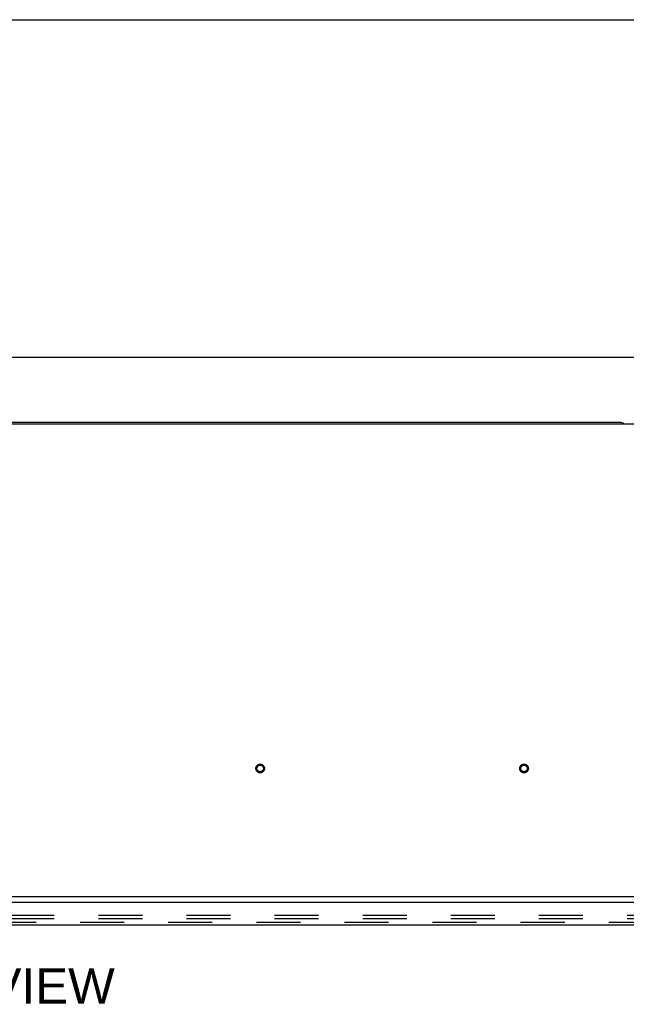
# Model space of a CAD drawing. Header units: inches. Extents: x 0 to 304, y 0 to 196.
# Tile 83 of 98: x 96 to 119, y 159 to 196. Entities that reach past the tile are written whole.
import ezdxf

# ---------------------------------------------------------------- set-up
doc = ezdxf.new("R2010")
doc.units = ezdxf.units.IN
doc.header["$LTSCALE"] = 16.696429
doc.header["$MEASUREMENT"] = 0
doc.linetypes.add('HIDDEN', pattern=[0.2, 0.1, -0.1])
doc.layers.get('0').update_dxf_attribs({"linetype": 'CONTINUOUS'})
for name, color, linetype in [('DEFAULT_2', 8, 'HIDDEN'), ('DIMENSIONS', 7, 'CONTINUOUS'), ('MAIN_DOOR_ASSEMBLY', 7, 'CONTINUOUS')]:
    doc.layers.add(name, color=color, linetype=linetype)
doc.styles.get("Standard").update_dxf_attribs({"font": 'arial.ttf'})
doc.dimstyles.new('DIMSTYLE_1', dxfattribs={"dimtxt": 1.339286, "dimasz": 1.785714, "dimexe": 0.09, "dimexo": 0.07, "dimgap": 0.0375, "dimtad": 0, "dimtih": 1, "dimtoh": 1, "dimzin": 4, "dimdsep": 46, "dimtxsty": 'Standard', "dimblk": '_FILLED', "dimblk1": '_FILLED', "dimblk2": '_FILLED', "dimcen": 0.09, "dimadec": 3, "dimazin": 1, "dimtfac": 1, "dimtdec": 3, "dimtofl": 0, "dimtmove": 0, "dimatfit": 3, "dimldrblk": '_FILLED', "dimfxl": 0, "dimtolj": 1, "dimtzin": 4, "dimarcsym": 0})

# ---------------------------------------------------------------- blocks, each defined once
blk = doc.blocks.new('_FILLED')
at = {"color": 0, "linetype": 'ByBlock'}
blk.add_solid([(0, 0), (-1, 0.2), (-1, -0.2)], dxfattribs=at)
blk = doc.blocks.new('*D1')
at = {"layer": 'DIMENSIONS', "color": 2, "linetype": 'Continuous'}
for p, q in [((52.202, 182.407), (52.202, 185.227)), ((130.952, 182.157), (130.952, 185.227)), ((52.202, 183.62), (88.568, 183.62)), ((130.952, 183.62), (94.587, 183.62))]:
    blk.add_line(p, q, dxfattribs=at)
at = {"layer": 'DIMENSIONS', "color": 2, "linetype": 'Continuous', "xscale": 1.7857142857, "yscale": 1.7857142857, "zscale": 1.7857142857, "rotation": 180}
blk.add_blockref('_FILLED', (52.202, 183.62), dxfattribs=at)
at = {"layer": 'DIMENSIONS', "color": 2, "linetype": 'Continuous', "xscale": 1.7857142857, "yscale": 1.7857142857, "zscale": 1.7857142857}
blk.add_blockref('_FILLED', (130.952, 183.62), dxfattribs=at)
at = {"layer": 'DIMENSIONS', "color": 2, "linetype": 'Continuous', "insert": (91.577, 184.289), "char_height": 1.3393, "width": 4.68003, "attachment_point": 2, "line_spacing_factor": 0.9}
blk.add_mtext('78.75', dxfattribs=at)

msp = doc.modelspace()

# ---------------------------------------------------------------- linework, layer by layer
at = {"color": 7, "linetype": 'Continuous'}
for p, q in [((0, 196.429), (303.571, 196.429)), ((118.702, 181.157), (64.452, 181.157)), ((130.765, 181.095), (52.327, 181.095)), ((130.89, 163.157), (52.265, 163.157))]:
    msp.add_line(p, q, dxfattribs=at)
msp.add_arc((118.702, 180.907), 0.25, 48.596, 90, dxfattribs=at)
at = {"layer": 'DEFAULT_2', "color": 8, "linetype": 'HIDDEN'}
for p, q in [((92.265, 162.47), (127.546, 162.47)), ((92.265, 162.345), (127.546, 162.345))]:
    msp.add_line(p, q, dxfattribs=at)
for centre, radius in [((105.077, 168.032), 0.164), ((105.077, 168.032), 0.124), ((115.077, 168.032), 0.164), ((115.077, 168.032), 0.124)]:
    msp.add_circle(centre, radius, dxfattribs=at)
at = {"layer": 'MAIN_DOOR_ASSEMBLY', "color": 3, "linetype": 'Continuous'}
for p, q in [((128.245, 162.953), (91.347, 162.953)), ((91.574, 162.099), (128.018, 162.099))]:
    msp.add_line(p, q, dxfattribs=at)
at = {"layer": 'MAIN_DOOR_ASSEMBLY', "color": 8, "linetype": 'HIDDEN'}
msp.add_line((91.574, 162.203), (128.018, 162.203), dxfattribs=at)

# ---------------------------------------------------------------- texts
at = {"layer": 'DIMENSIONS', "color": 2, "linetype": 'Continuous', "insert": (94.99, 160.45), "char_height": 1.3393, "width": 9.12606, "attachment_point": 2, "line_spacing_factor": 0.9}
msp.add_mtext('TOP VIEW', dxfattribs=at)

# ---------------------------------------------------------------- dimensions: what is measured, and where the dimension line sits
at = {"layer": 'DIMENSIONS', "color": 2, "linetype": 'Continuous'}
dim = msp.add_linear_dim(base=(130.952, 183.62), p1=(52.202, 185.297), p2=(130.952, 185.297), dimstyle='DIMSTYLE_1', dxfattribs=at)
dim.commit()
dim.dimension.update_dxf_attribs({"geometry": '*D1', "text_midpoint": (91.582, 183.612), "dimtype": 160})

doc.saveas('drawing.dxf')
